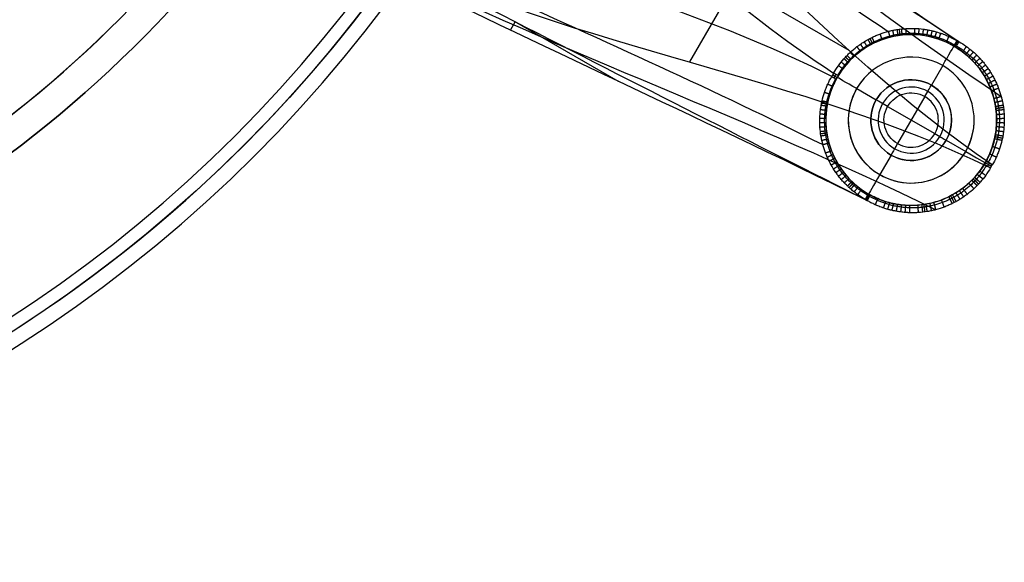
# Model space of a CAD drawing. Header units: millimetres. Extents: x -231 to 231, y -185 to 265.
# Tile 16 of 29: x 100 to 231, y -185 to -113. Entities that reach past the tile are written whole.
import ezdxf

# ---------------------------------------------------------------- set-up
doc = ezdxf.new("R2010")
doc.units = ezdxf.units.MM
doc.layers.add('Layer 01', color=7, linetype='Continuous', true_color=0x000000)

msp = doc.modelspace()

# ---------------------------------------------------------------- linework, layer by layer
at = {"layer": 'Layer 01', "color": 254, "true_color": 0xcad1ee}
for p, q in [((210.29, -116.9, 231.23), (158.87, -87.21, 781.5)), ((197.07, -104.45, 394.99), (188.99, -118.44, 394.99)), ((165.11, -114.19, 570.91), (165.75, -113.07, 393.07)), ((165.61, -113, 394.2), (179.5, -121.02, 394.2)), ((224.82, -115.66, 6.89), (224.4, -116.39, 5.99)), ((224.46, -115.95, 6.44), (224.75, -116.11, 6.44)), ((222.78, -118.93), (221.28, -121.53)), ((208.11, -120.15, 6.75), (208.71, -120.5, 6.07)), ((208.29, -120.54, 6.41), (208.54, -120.11, 6.41)), ((208.71, -120.5, 3), (208.71, -120.5, 6.07)), ((211.31, -122), (213.92, -123.5)), ((220.4, -123.06, 4.43), (216.77, -129.34, 4.43)), ((220.4, -123.06, 4.43), (220.79, -122.38, 0.79)), ((215.44, -124.39, 4.43), (214.76, -123.99, 0.79)), ((215.44, -124.39, 4.43), (221.73, -128.01, 4.43)), ((221.73, -128.01, 4.43), (222.41, -128.41, 0.79)), ((216.77, -129.34, 4.43), (216.38, -130.02, 0.79)), ((216.77, -129.34, 4.43), (216.38, -130.02, 0.79)), ((223.25, -128.9), (225.86, -130.4)), ((215.89, -130.87), (214.38, -133.47)), ((228.46, -131.9, 3), (228.46, -131.9, 5.91)), ((229.28, -132.38, 7.04), (228.46, -131.9, 5.91)), ((228.99, -131.94, 6.47), (228.75, -132.34, 6.47)), ((212.57, -136.87, 6.89), (213, -136.14, 5.99)), ((212.93, -136.58, 6.44), (212.64, -136.42, 6.44))]:
    msp.add_line(p, q, dxfattribs=at)
for centre, radius, start, end in [((0, 0, 797.5), 185.22, 180, 0), ((0, 0, 762.8), 185.22, 180, 0), ((0, 0, 780.15), 185.22, 180, 0), ((0, 0, 799.5), 181.5, 180, 0), ((0, 0, 760.8), 183.22, 215.4649, 324.5351), ((0, 0, 760.8), 163.57, 220.7462, 319.2538), ((0, 0, 764.8), 159.58, 222.6596, 317.3404), ((0, 0, 794.11), 159.57, 222.6698, 317.3302), ((0, 0, 779.45), 159.57, 222.6698, 317.3302), ((218.58, -126.2, 3), 11.4, 60, 240), ((218.58, -126.2, 4.54), 11.4, 60, 240), ((218.58, -126.2, 3), 11.4, 240, 60), ((218.58, -126.2, 4.5), 11.4, 240, 60), ((218.58, -126.2), 8.4, 60, 240), ((218.58, -126.2), 8.4, 240, 60), ((218.58, -126.2), 8.4, 131.3571, 240), ((218.58, -126.2), 5.39, 60, 240), ((218.58, -126.2, 0.79), 4.41, 60, 240), ((218.58, -126.2), 5.39, 240, 60), ((218.58, -126.2, 0.79), 4.41, 240, 60), ((218.58, -126.2, 4.43), 3.63, 240, 60), ((218.58, -126.2), 8.4, 240, 357)]:
    msp.add_arc(centre, radius, start, end, dxfattribs=at)
at = {"layer": 'Layer 01', "color": 254, "true_color": 0xcad1ee, "extrusion": (0, 0, -1)}
for centre, radius, start, end in [((0, 0, -799.5), 183.22, 180, 0), ((0, 0, -760.8), 163.57, 220.7462, 319.2538), ((-218.58, -126.2), 5.39, 300, 120), ((-218.58, -126.2), 5.39, 120, 300), ((-218.58, -126.2, -4.43), 3.63, 300, 120)]:
    msp.add_arc(centre, radius, start, end, dxfattribs=at)
at = {"layer": 'Layer 01', "color": 254, "true_color": 0xcad1ee, "extrusion": (0.866025, -0.5, 0)}
for centre, radius, start, end in [((8.4, 3, 252.4), 3, 270, 0), ((5.39, 1, 252.4), 1, 192.1754, 270)]:
    msp.add_arc(centre, radius, start, end, dxfattribs=at)
at = {"layer": 'Layer 01', "color": 254, "true_color": 0xcad1ee, "extrusion": (0.5, 0.866025, 0)}
for centre, radius, start, end in [((-244, 3), 3, 270, 0), ((-247.01, 1), 1, 192.1754, 270)]:
    msp.add_arc(centre, radius, start, end, dxfattribs=at)
at = {"layer": 'Layer 01', "color": 254, "true_color": 0xcad1ee, "extrusion": (0.866025, -0.5, -5.33237e-14)}
msp.add_arc((5.39, 1, 252.4), 1, 192.1754, 270, dxfattribs=at)
at = {"layer": 'Layer 01', "color": 254, "true_color": 0xcad1ee, "extrusion": (-0.5, -0.866025, 0)}
for centre, radius, start, end in [((257.79, 1), 1, 192.1754, 270), ((260.8, 3), 3, 270, 0)]:
    msp.add_arc(centre, radius, start, end, dxfattribs=at)
at = {"layer": 'Layer 01', "color": 254, "true_color": 0xcad1ee, "extrusion": (-0.866025, 0.5, 1.71649e-14)}
msp.add_arc((5.39, 1, -252.4), 1, 192.1754, 270, dxfattribs=at)
at = {"layer": 'Layer 01', "color": 254, "true_color": 0xcad1ee, "extrusion": (-0.866025, 0.5, -1.29416e-14)}
msp.add_arc((8.4, 3, -252.4), 3, 270, 0, dxfattribs=at)
at = {"layer": 'Layer 01', "color": 254, "true_color": 0xcad1ee}
for points, degree in [([(133.91, -58.99, 781.5), (160.35, -76.42, 523.22), (181.81, -102.48, 265.02), (208.23, -119.93, 6.75)], 3), ([(135.12, -58.06, 781.5), (161.58, -75.5, 523.14), (189.08, -96.91, 265.15), (215.53, -114.36, 6.79)], 3), ([(229.4, -132.17, 7.04), (206.23, -116.59, 265.22), (188.03, -92.41, 523.32), (164.85, -76.86, 781.5)], 3), ([(207.98, -120.37, 6.75), (179.65, -106.21, 265.02), (146.36, -100.66, 523.22), (118.04, -86.47, 781.5)], 3), ([(117.85, -87.99, 781.5), (146.17, -102.18, 523.14), (178.47, -115.29, 265.15), (206.8, -129.48, 6.79)], 3), ([(148.98, -104.33, 781.5), (174.05, -116.64, 523.32), (204.09, -120.31, 265.22), (229.17, -132.58, 7.04)], 3), ([(216.3, -115.03, 5.96), (216.22, -114.62, 6.38), (216.13, -114.21, 6.79)], 2), ([(216.85, -114.93, 5.96), (216.78, -114.52, 6.38), (216.72, -114.11, 6.8)], 2), ([(217.12, -114.89, 5.96), (217.06, -114.48, 6.38), (217.01, -114.06, 6.8)], 2), ([(217.39, -114.86, 5.96), (217.35, -114.45, 6.38), (217.3, -114.03, 6.8)], 2), ([(217.94, -114.82, 5.96), (217.92, -114.4, 6.38), (217.89, -113.98, 6.81)], 2), ([(219.03, -114.81, 5.96), (219.05, -114.39, 6.39), (219.07, -113.96, 6.82)], 2), ([(219.58, -114.84, 5.96), (219.62, -114.42, 6.4), (219.65, -114, 6.83)], 2), ([(220.12, -114.9, 5.97), (220.18, -114.48, 6.4), (220.24, -114.07, 6.84)], 2), ([(220.67, -114.99, 5.97), (220.74, -114.58, 6.4), (220.82, -114.16, 6.84)], 2), ([(221.21, -115.11, 5.97), (221.3, -114.69, 6.41), (221.4, -114.28, 6.85)], 2), ([(213.21, -116.14, 5.98), (213.02, -115.79, 6.37), (212.83, -115.44, 6.76)], 2), ([(213.46, -116.02, 5.98), (213.28, -115.66, 6.37), (213.09, -115.3, 6.77)], 2), ([(213.71, -115.9, 5.97), (213.53, -115.53, 6.37), (213.36, -115.17, 6.77)], 2), ([(214.72, -115.47, 5.97), (214.58, -115.09, 6.37), (214.44, -114.7, 6.78)], 2), ([(215.77, -115.15, 5.96), (215.66, -114.75, 6.37), (215.56, -114.35, 6.79)], 2), ([(221.74, -115.24, 5.97), (221.86, -114.84, 6.42), (221.97, -114.43, 6.86)], 2), ([(222.26, -115.41, 5.98), (222.4, -115.01, 6.42), (222.53, -114.61, 6.86)], 2), ([(223.27, -115.81, 5.98), (223.45, -115.42, 6.43), (223.62, -115.04, 6.88)], 2), ([(224.67, -115.58, 6.89), (224.46, -115.94, 6.44), (224.25, -116.31, 5.99)], 2), ([(224.96, -115.74, 6.89), (224.82, -115.66, 6.89), (224.67, -115.58, 6.89)], 2), ([(211.82, -117.03, 6), (211.58, -116.71, 6.38), (211.34, -116.4, 6.75)], 2), ([(212.27, -116.71, 5.99), (212.04, -116.38, 6.37), (211.82, -116.06, 6.76)], 2), ([(212.73, -116.42, 5.98), (212.52, -116.08, 6.37), (212.32, -115.74, 6.76)], 2), ([(224.28, -116.33, 3), (224.28, -116.33, 4.5), (224.28, -116.33, 5.99)], 2), ([(224.53, -116.48, 5.99), (224.68, -116.23, 6.29), (224.82, -115.99, 6.59), (224.96, -115.74, 6.89)], 3), ([(225.45, -117.1, 5.96), (225.7, -116.74, 6.44), (225.95, -116.39, 6.91)], 2), ([(225.88, -117.44, 5.95), (226.15, -117.09, 6.43), (226.43, -116.74, 6.92)], 2), ([(210.18, -118.5, 6.03), (209.9, -118.26, 6.39), (209.62, -118.01, 6.75)], 2), ([(210.37, -118.3, 6.02), (210.09, -118.04, 6.39), (209.82, -117.79, 6.75)], 2), ([(210.56, -118.1, 6.02), (210.29, -117.84, 6.38), (210.02, -117.57, 6.75)], 2), ([(210.97, -117.72, 6.01), (210.71, -117.44, 6.38), (210.45, -117.16, 6.75)], 2), ([(226.29, -117.8, 5.94), (226.59, -117.46, 6.43), (226.88, -117.12, 6.92)], 2), ([(226.69, -118.18, 5.93), (227, -117.85, 6.43), (227.32, -117.52, 6.93)], 2), ([(227.06, -118.58, 5.92), (227.4, -118.26, 6.43), (227.74, -117.95, 6.94)], 2), ([(209.47, -119.36, 6.05), (209.17, -119.15, 6.4), (208.88, -118.94, 6.75)], 2), ([(209.81, -118.92, 6.04), (209.52, -118.69, 6.39), (209.24, -118.46, 6.75)], 2), ([(227.42, -118.99, 5.91), (227.77, -118.69, 6.42), (228.13, -118.39, 6.94)], 2), ([(227.75, -119.42, 5.9), (228.12, -119.13, 6.42), (228.5, -118.84, 6.95)], 2), ([(228.06, -119.86, 5.89), (228.45, -119.59, 6.42), (228.84, -119.32, 6.96)], 2), ([(208.23, -119.93, 6.75), (208.11, -120.15, 6.75), (207.98, -120.37, 6.75)], 2), ([(207.98, -120.37, 6.75), (208.19, -120.49, 6.52), (208.39, -120.6, 6.3), (208.59, -120.72, 6.07)], 3), ([(208.84, -120.28, 6.07), (208.54, -120.11, 6.41), (208.23, -119.93, 6.75)], 2), ([(228.35, -120.32, 5.88), (228.76, -120.06, 6.42), (229.17, -119.81, 6.96)], 2), ([(228.62, -120.79, 5.87), (229.04, -120.55, 6.42), (229.47, -120.32, 6.97)], 2), ([(228.87, -121.28, 5.86), (229.31, -121.06, 6.42), (229.75, -120.84, 6.97)], 2), ([(208.1, -121.72, 6.05), (207.77, -121.57, 6.4), (207.44, -121.42, 6.75)], 2), ([(229.09, -121.77, 5.85), (229.54, -121.58, 6.42), (230, -121.38, 6.98)], 2), ([(229.29, -122.28, 5.85), (229.75, -122.1, 6.42), (230.22, -121.92, 6.99)], 2), ([(207.72, -122.75, 6.03), (207.37, -122.63, 6.39), (207.01, -122.52, 6.75)], 2), ([(220.4, -123.06, 4.43), (220.59, -122.72, 2.61), (220.79, -122.38, 0.79)], 2), ([(229.61, -123.31, 5.84), (230.1, -123.17, 6.42), (230.58, -123.04, 7)], 2), ([(207.33, -124.37, 6), (206.95, -124.3, 6.38), (206.57, -124.23, 6.75)], 2), ([(207.38, -124.09, 6.01), (207, -124.02, 6.38), (206.63, -123.94, 6.75)], 2), ([(207.44, -123.82, 6.01), (207.06, -123.74, 6.38), (206.69, -123.65, 6.75)], 2), ([(229.74, -123.83, 5.83), (230.23, -123.72, 6.42), (230.72, -123.61, 7)], 2), ([(229.84, -124.36, 5.83), (230.34, -124.28, 6.42), (230.84, -124.2, 7.01)], 2), ([(229.88, -124.63, 5.83), (230.38, -124.56, 6.42), (230.88, -124.49, 7.01)], 2), ([(229.91, -124.9, 5.83), (230.42, -124.84, 6.42), (230.92, -124.78, 7.01)], 2), ([(207.19, -126.01, 5.98), (206.79, -126, 6.37), (206.39, -125.99, 6.76)], 2), ([(207.21, -125.47, 5.99), (206.81, -125.43, 6.37), (206.42, -125.4, 6.76)], 2), ([(207.26, -124.92, 6), (206.87, -124.87, 6.38), (206.48, -124.82, 6.75)], 2), ([(229.96, -125.44, 5.83), (230.47, -125.41, 6.42), (230.97, -125.37, 7.02)], 2), ([(229.98, -125.98, 5.83), (230.49, -125.97, 6.42), (231, -125.96, 7.02)], 2), ([(207.19, -126.56, 5.98), (206.79, -126.57, 6.37), (206.39, -126.58, 6.76)], 2), ([(207.22, -127.11, 5.97), (206.82, -127.14, 6.37), (206.41, -127.17, 6.77)], 2), ([(229.95, -127.06, 5.83), (230.46, -127.1, 6.43), (230.96, -127.14, 7.03)], 2), ([(229.98, -126.52, 5.83), (230.49, -126.53, 6.43), (231, -126.55, 7.02)], 2), ([(207.28, -127.66, 5.97), (206.87, -127.71, 6.37), (206.47, -127.75, 6.77)], 2), ([(207.32, -127.93, 5.97), (206.91, -127.99, 6.37), (206.51, -128.05, 6.77)], 2), ([(207.36, -128.21, 5.97), (206.96, -128.27, 6.37), (206.55, -128.34, 6.78)], 2), ([(229.71, -128.67, 5.84), (230.2, -128.78, 6.44), (230.69, -128.89, 7.04)], 2), ([(229.77, -128.4, 5.84), (230.26, -128.5, 6.44), (230.76, -128.6, 7.03)], 2), ([(229.82, -128.13, 5.84), (230.32, -128.22, 6.44), (230.81, -128.31, 7.03)], 2), ([(229.9, -127.59, 5.83), (230.4, -127.66, 6.43), (230.9, -127.72, 7.03)], 2), ([(207.47, -128.75, 5.96), (207.07, -128.83, 6.37), (206.67, -128.92, 6.78)], 2), ([(207.61, -129.28, 5.96), (207.21, -129.39, 6.37), (206.81, -129.5, 6.79)], 2), ([(216.38, -130.02, 0.79), (216.58, -129.68, 2.61), (216.77, -129.34, 4.43)], 2), ([(229.43, -129.71, 5.86), (229.9, -129.87, 6.45), (230.37, -130.03, 7.04)], 2), ([(207.95, -130.31, 5.96), (207.56, -130.46, 6.38), (207.17, -130.61, 6.8)], 2), ([(208.16, -130.82, 5.96), (207.78, -130.99, 6.38), (207.39, -131.16, 6.8)], 2), ([(208.4, -131.32, 5.96), (208.02, -131.5, 6.38), (207.64, -131.69, 6.81)], 2), ([(229.05, -130.72, 5.88), (229.5, -130.92, 6.46), (229.94, -131.12, 7.04)], 2), ([(208.66, -131.8, 5.96), (208.29, -132.01, 6.39), (207.92, -132.22, 6.82)], 2), ([(208.94, -132.28, 5.96), (208.58, -132.5, 6.39), (208.22, -132.73, 6.82)], 2), ([(228.34, -132.1, 5.9), (228.61, -132.26, 6.28), (228.89, -132.42, 6.66), (229.17, -132.58, 7.04)], 3), ([(229.4, -132.17, 7.04), (228.99, -131.94, 6.47), (228.57, -131.7, 5.9)], 2), ([(229.17, -132.58, 7.04), (229.28, -132.38, 7.04), (229.4, -132.17, 7.04)], 2), ([(209.24, -132.73, 5.96), (208.9, -132.97, 6.4), (208.55, -133.22, 6.83)], 2), ([(209.57, -133.17, 5.97), (209.23, -133.43, 6.4), (208.9, -133.69, 6.84)], 2), ([(209.91, -133.6, 5.97), (209.59, -133.87, 6.4), (209.26, -134.15, 6.84)], 2), ([(227.04, -133.85, 5.86), (227.41, -134.18, 6.45), (227.78, -134.51, 7.04)], 2), ([(227.39, -133.44, 5.87), (227.78, -133.74, 6.45), (228.16, -134.05, 7.04)], 2), ([(227.73, -133.01, 5.88), (228.13, -133.29, 6.46), (228.52, -133.58, 7.04)], 2), ([(210.27, -134, 5.97), (209.97, -134.29, 6.41), (209.66, -134.58, 6.85)], 2), ([(210.66, -134.4, 5.97), (210.37, -134.7, 6.41), (210.07, -135.01, 6.86)], 2), ([(210.86, -134.59, 5.97), (210.58, -134.9, 6.42), (210.29, -135.21, 6.86)], 2), ([(211.07, -134.77, 5.98), (210.79, -135.09, 6.42), (210.51, -135.41, 6.86)], 2), ([(211.49, -135.12, 5.98), (211.23, -135.45, 6.43), (210.96, -135.79, 6.87)], 2), ([(226.27, -134.62, 5.84), (226.61, -134.99, 6.44), (226.95, -135.36, 7.04)], 2), ([(226.66, -134.24, 5.85), (227.02, -134.59, 6.44), (227.38, -134.94, 7.04)], 2), ([(226.85, -134.05, 5.85), (227.22, -134.39, 6.45), (227.58, -134.73, 7.04)], 2), ([(211.93, -135.46, 5.98), (211.68, -135.8, 6.43), (211.44, -136.14, 6.88)], 2), ([(212.85, -136.05, 5.99), (212.64, -136.42, 6.44), (212.43, -136.78, 6.89)], 2), ([(212.72, -136.95, 6.89), (212.86, -136.7, 6.59), (213, -136.46, 6.29), (213.14, -136.21, 5.99)], 3), ([(212.88, -136.07, 5.99), (212.88, -136.07, 4.5), (212.88, -136.07, 3)], 2), ([(223.6, -136.44, 5.83), (223.82, -136.9, 6.42), (224.04, -137.35, 7.01)], 2), ([(223.84, -136.32, 5.83), (224.08, -136.77, 6.42), (224.31, -137.22, 7.02)], 2), ([(224.08, -136.19, 5.83), (224.33, -136.63, 6.42), (224.57, -137.08, 7.02)], 2), ([(224.55, -135.91, 5.83), (224.82, -136.35, 6.43), (225.08, -136.78, 7.02)], 2), ([(225, -135.62, 5.83), (225.29, -136.04, 6.43), (225.58, -136.46, 7.03)], 2), ([(225.44, -135.31, 5.83), (225.75, -135.71, 6.43), (226.06, -136.11, 7.03)], 2), ([(212.43, -136.78, 6.89), (212.57, -136.87, 6.89), (212.72, -136.95, 6.89)], 2), ([(214.13, -136.69, 5.96), (213.95, -137.09, 6.44), (213.77, -137.49, 6.91)], 2), ([(215.15, -137.07, 5.94), (215, -137.5, 6.43), (214.86, -137.92, 6.92)], 2), ([(215.67, -137.22, 5.93), (215.55, -137.66, 6.43), (215.42, -138.1, 6.93)], 2), ([(216.2, -137.35, 5.92), (216.1, -137.8, 6.43), (215.99, -138.25, 6.94)], 2), ([(216.74, -137.45, 5.91), (216.66, -137.91, 6.42), (216.57, -138.37, 6.94)], 2), ([(217.28, -137.53, 5.9), (217.22, -137.99, 6.42), (217.16, -138.46, 6.95)], 2), ([(217.83, -137.57, 5.89), (217.78, -138.05, 6.42), (217.74, -138.53, 6.96)], 2), ([(218.37, -137.6, 5.88), (218.35, -138.08, 6.42), (218.33, -138.56, 6.96)], 2), ([(219.45, -137.57, 5.86), (219.48, -138.06, 6.42), (219.51, -138.55, 6.97)], 2), ([(219.99, -137.51, 5.85), (220.04, -138, 6.42), (220.09, -138.5, 6.98)], 2), ([(220.26, -137.48, 5.85), (220.32, -137.97, 6.42), (220.39, -138.46, 6.98)], 2), ([(220.53, -137.43, 5.85), (220.6, -137.92, 6.42), (220.68, -138.42, 6.99)], 2), ([(221.06, -137.33, 5.84), (221.16, -137.82, 6.42), (221.27, -138.31, 6.99)], 2), ([(221.58, -137.2, 5.84), (221.71, -137.68, 6.42), (221.84, -138.17, 7)], 2), ([(222.61, -136.87, 5.83), (222.78, -137.34, 6.42), (222.96, -137.82, 7.01)], 2)]:
    msp.add_open_spline(points, degree=degree, dxfattribs=at)
for points, knots in [([(224.67, -115.58, 6.89), (224.67, -115.58, 6.92), (224.67, -115.58, 6.94), (224.67, -115.58, 6.96), (198.19, -98.12, 265.54), (163.13, -75.72, 522.92), (136.65, -58.27, 781.5)], [-781.821951, -781.821951, -781.821951, -781.821951, -781.759611, -781.759611, -781.759611, 0, 0, 0, 0]), ([(164.1, -74.12, 781.5), (164.11, -74.12, 781.43), (164.12, -74.13, 781.36), (164.12, -74.13, 781.29), (187.27, -89.66, 523.51), (201.86, -100.25, 264.67), (224.96, -115.74, 6.89)], [-778.232194, -778.232194, -778.232194, -778.232194, -778.016231, -778.016231, -778.016231, 0, 0, 0, 0]), ([(165.04, -75.34, 781.5), (165.04, -75.34, 781.48), (165.05, -75.34, 781.46), (165.05, -75.34, 781.44), (188.22, -90.88, 523.39), (207.43, -107.51, 265.05), (230.59, -123.05, 7)], [162.909634, 162.909634, 162.909634, 162.909634, 162.968678, 162.968678, 162.968678, 941.769422, 941.769422, 941.769422, 941.769422]), ([(118.79, -89.21, 781.5), (147.14, -103.41, 522.92), (184.07, -122.58, 265.54), (212.43, -136.78, 6.96), (212.43, -136.78, 6.94), (212.43, -136.78, 6.92), (212.43, -136.78, 6.89)], [-781.821923, -781.821923, -781.821923, -781.821923, -0.062312, -0.062312, -0.062312, 0, 0, 0, 0]), ([(212.72, -136.95, 6.89), (187.75, -124.69, 264.67), (171.28, -117.36, 523.51), (146.26, -105.07, 781.29), (146.25, -105.06, 781.36), (146.25, -105.06, 781.43), (146.24, -105.06, 781.5)], [-778.232194, -778.232194, -778.232194, -778.232194, -0.215963, -0.215963, -0.215963, 0, 0, 0, 0]), ([(147.77, -105.26, 781.5), (147.77, -105.26, 781.48), (147.77, -105.26, 781.46), (147.77, -105.26, 781.44), (172.82, -117.56, 523.39), (196.82, -125.88, 265.05), (221.86, -138.17, 7)], [162.909634, 162.909634, 162.909634, 162.909634, 162.968678, 162.968678, 162.968678, 941.769422, 941.769422, 941.769422, 941.769422]), ([(208.23, -119.93, 6.75), (208.63, -119.25, 6.75), (209.09, -118.6, 6.75), (209.68, -117.94, 6.75), (209.75, -117.86, 6.75), (209.88, -117.72, 6.75), (209.95, -117.65, 6.75), (210.15, -117.44, 6.75), (210.29, -117.3, 6.75), (210.72, -116.9, 6.75), (211.03, -116.64, 6.75), (211.38, -116.37, 6.75), (211.42, -116.35, 6.76), (211.5, -116.29, 6.76), (211.62, -116.2, 6.76), (211.74, -116.12, 6.76), (211.98, -115.95, 6.76), (212.14, -115.85, 6.76), (212.64, -115.54, 6.76), (212.99, -115.34, 6.77), (213.38, -115.16, 6.77), (213.4, -115.15, 6.77), (213.44, -115.13, 6.77), (213.51, -115.09, 6.77), (213.66, -115.02, 6.77), (213.79, -114.97, 6.77), (214.05, -114.85, 6.77), (214.23, -114.78, 6.77), (214.79, -114.57, 6.78), (215.17, -114.45, 6.78), (215.58, -114.34, 6.79), (215.6, -114.34, 6.79), (215.65, -114.33, 6.79), (215.72, -114.31, 6.79), (215.88, -114.27, 6.79), (216.02, -114.24, 6.79), (216.3, -114.18, 6.79), (216.49, -114.14, 6.79), (217.07, -114.05, 6.8), (217.48, -114, 6.8), (217.9, -113.98, 6.81), (217.91, -113.98, 6.81), (217.93, -113.98, 6.81), (217.97, -113.97, 6.81), (218.04, -113.97, 6.81), (218.2, -113.96, 6.81), (218.34, -113.96, 6.81), (218.62, -113.95, 6.82), (218.81, -113.96, 6.82), (219.39, -113.97, 6.83), (219.81, -114.01, 6.83), (220.24, -114.07, 6.84), (220.25, -114.07, 6.84), (220.26, -114.07, 6.84), (220.27, -114.07, 6.84), (220.31, -114.08, 6.84), (220.39, -114.09, 6.84), (220.46, -114.1, 6.84), (220.59, -114.12, 6.84), (220.69, -114.13, 6.84), (220.98, -114.19, 6.84), (221.19, -114.23, 6.85), (221.4, -114.28, 6.85), (221.4, -114.28, 6.85), (221.4, -114.28, 6.85), (221.41, -114.28, 6.85), (221.41, -114.28, 6.85), (221.41, -114.28, 6.85), (221.43, -114.29, 6.85), (221.44, -114.29, 6.85), (221.48, -114.3, 6.85), (221.5, -114.31, 6.85), (221.59, -114.33, 6.85), (221.67, -114.35, 6.85), (221.96, -114.42, 6.86), (222.22, -114.5, 6.86), (222.54, -114.61, 6.86), (222.54, -114.61, 6.86), (222.55, -114.61, 6.86), (222.56, -114.62, 6.86), (222.58, -114.62, 6.87), (222.63, -114.64, 6.87), (222.73, -114.67, 6.87), (222.81, -114.7, 6.87), (222.96, -114.76, 6.87), (223.05, -114.8, 6.87), (223.33, -114.91, 6.88), (223.48, -114.98, 6.88), (223.63, -115.04, 6.88), (223.64, -115.05, 6.88), (223.65, -115.05, 6.88), (223.67, -115.06, 6.88), (223.71, -115.08, 6.88), (223.79, -115.12, 6.88), (223.87, -115.15, 6.88), (224.01, -115.22, 6.88), (224.1, -115.27, 6.89), (224.36, -115.4, 6.89), (224.52, -115.49, 6.89), (224.67, -115.58, 6.89)], [0, 0, 0, 0, 2.362484, 2.362484, 2.657794, 2.657794, 2.953105, 2.953105, 3.543726, 3.543726, 4.724967, 4.724967, 4.872623, 4.872623, 5.020278, 5.315588, 5.315588, 5.906209, 5.906209, 7.087451, 7.087451, 7.161279, 7.161279, 7.235106, 7.382762, 7.678072, 7.678072, 8.268693, 8.268693, 9.449935, 9.449935, 9.523762, 9.523762, 9.59759, 9.745245, 10.040556, 10.040556, 10.631177, 10.631177, 11.812418, 11.812418, 11.849332, 11.849332, 11.886246, 11.960074, 12.107729, 12.403039, 12.403039, 12.99366, 12.99366, 14.174902, 14.174902, 14.193359, 14.193359, 14.211816, 14.24873, 14.322557, 14.470213, 14.470213, 14.765523, 14.765523, 15.356144, 15.356144, 15.360758, 15.360758, 15.365373, 15.374601, 15.393058, 15.429972, 15.503799, 15.503799, 15.651455, 15.651455, 15.946765, 15.946765, 16.537386, 16.537386, 16.546614, 16.546614, 16.555843, 16.5743, 16.611214, 16.685041, 16.832696, 16.832696, 17.128007, 17.128007, 17.718628, 17.718628, 17.737085, 17.737085, 17.755542, 17.792455, 17.866283, 18.013938, 18.013938, 18.309249, 18.309249, 18.89987, 18.89987, 18.89987, 18.89987]), ([(208.79, -120.26, 6.12), (208.98, -119.93, 6.12), (209.19, -119.62, 6.12), (209.51, -119.16, 6.12), (209.62, -119.01, 6.12), (209.86, -118.72, 6.12), (209.98, -118.58, 6.12), (210.16, -118.37, 6.12), (210.23, -118.3, 6.12), (210.36, -118.16, 6.12), (210.42, -118.09, 6.12), (210.62, -117.89, 6.12), (210.75, -117.76, 6.12), (211.16, -117.38, 6.13), (211.44, -117.14, 6.13), (211.88, -116.81, 6.13), (212.03, -116.7, 6.13), (212.34, -116.49, 6.13), (212.5, -116.39, 6.13), (212.81, -116.19, 6.13), (212.97, -116.1, 6.13), (213.22, -115.96, 6.13), (213.3, -115.92, 6.13), (213.47, -115.83, 6.13), (213.55, -115.79, 6.13), (213.97, -115.59, 6.14), (214.32, -115.44, 6.14), (215.01, -115.18, 6.14), (215.36, -115.07, 6.14), (215.9, -114.93, 6.14), (216.08, -114.89, 6.14), (216.45, -114.81, 6.15), (216.63, -114.78, 6.15), (216.91, -114.73, 6.15), (217, -114.72, 6.15), (217.19, -114.69, 6.15), (217.28, -114.68, 6.15), (217.56, -114.65, 6.15), (217.74, -114.64, 6.15), (218.3, -114.6, 6.16), (218.67, -114.6, 6.16), (219.23, -114.62, 6.16), (219.41, -114.63, 6.16), (219.78, -114.66, 6.17), (219.97, -114.68, 6.17), (220.33, -114.73, 6.17), (220.52, -114.76, 6.17), (220.89, -114.83, 6.17), (221.07, -114.87, 6.17), (221.43, -114.96, 6.18), (221.61, -115, 6.18), (221.97, -115.11, 6.18), (222.15, -115.16, 6.18), (222.67, -115.34, 6.18), (223.02, -115.48, 6.19), (223.69, -115.79, 6.19), (224.02, -115.96, 6.19), (224.35, -116.14, 6.2)], [0, 0, 0, 0, 1.180944, 1.180944, 1.771415, 1.771415, 2.361887, 2.361887, 2.657123, 2.657123, 2.952359, 2.952359, 3.542831, 3.542831, 4.723774, 4.723774, 5.314246, 5.314246, 5.904718, 5.904718, 6.49519, 6.49519, 6.790426, 6.790426, 7.085661, 7.085661, 8.266605, 8.266605, 9.447549, 9.447549, 10.03802, 10.03802, 10.628492, 10.628492, 10.923728, 10.923728, 11.218964, 11.218964, 11.809436, 11.809436, 12.990379, 12.990379, 13.580851, 13.580851, 14.171323, 14.171323, 14.761795, 14.761795, 15.352267, 15.352267, 15.942738, 15.942738, 16.53321, 16.53321, 17.714154, 17.714154, 18.895097, 18.895097, 18.895097, 18.895097]), ([(224.25, -116.31, 5.99), (223.61, -115.94, 5.99), (222.94, -115.64, 5.98), (221.91, -115.29, 5.97), (221.55, -115.19, 5.97), (220.84, -115.02, 5.97), (220.47, -114.95, 5.97), (219.38, -114.8, 5.96), (218.65, -114.78, 5.96), (217.19, -114.86, 5.96), (216.45, -114.98, 5.96), (215.03, -115.34, 5.97), (214.35, -115.59, 5.97), (213.35, -116.07, 5.98), (213.02, -116.24, 5.98), (212.39, -116.62, 5.99), (212.09, -116.82, 5.99), (211.21, -117.48, 6.01), (210.66, -117.97, 6.02), (209.67, -119.06, 6.04), (209.22, -119.65, 6.06), (208.84, -120.28, 6.07)], [-17.643226, -17.643226, -17.643226, -17.643226, -15.437822, -15.437822, -14.335121, -14.335121, -13.232419, -13.232419, -11.027016, -11.027016, -8.821613, -8.821613, -6.61621, -6.61621, -5.513508, -5.513508, -4.410806, -4.410806, -2.205403, -2.205403, 0, 0, 0, 0]), ([(224.53, -116.48, 5.99), (224.85, -116.67, 5.98), (225.15, -116.87, 5.97), (225.73, -117.31, 5.96), (226.01, -117.54, 5.95), (226.82, -118.28, 5.92), (227.3, -118.82, 5.91), (227.95, -119.68, 5.89), (228.15, -119.98, 5.88), (228.52, -120.6, 5.87), (228.7, -120.93, 5.87), (229.17, -121.91, 5.85), (229.42, -122.58, 5.84), (229.79, -123.98, 5.83), (229.91, -124.71, 5.83), (230.01, -126.15, 5.83), (229.99, -126.87, 5.83), (229.86, -127.95, 5.84), (229.79, -128.31, 5.84), (229.64, -129.02, 5.85), (229.54, -129.37, 5.85), (229.21, -130.39, 5.87), (228.92, -131.06, 5.89), (228.57, -131.7, 5.9)], [-17.403923, -17.403923, -17.403923, -17.403923, -16.316178, -16.316178, -15.228432, -15.228432, -13.052942, -13.052942, -11.965197, -11.965197, -10.877452, -10.877452, -8.701961, -8.701961, -6.526471, -6.526471, -4.350981, -4.350981, -3.263236, -3.263236, -2.17549, -2.17549, 0, 0, 0, 0]), ([(224.63, -116.31, 6.2), (224.96, -116.49, 6.2), (225.27, -116.7, 6.2), (225.73, -117.02, 6.21), (225.88, -117.14, 6.21), (226.17, -117.37, 6.21), (226.31, -117.49, 6.21), (226.59, -117.73, 6.21), (226.73, -117.86, 6.21), (227, -118.12, 6.22), (227.13, -118.26, 6.22), (227.39, -118.53, 6.22), (227.51, -118.67, 6.22), (227.75, -118.95, 6.22), (227.87, -119.09, 6.22), (228.09, -119.39, 6.23), (228.2, -119.54, 6.23), (228.42, -119.84, 6.23), (228.52, -119.99, 6.23), (228.72, -120.31, 6.23), (228.81, -120.47, 6.23), (228.99, -120.8, 6.23), (229.08, -120.96, 6.24), (229.25, -121.3, 6.24), (229.33, -121.47, 6.24), (229.48, -121.81, 6.24), (229.55, -121.98, 6.24), (229.74, -122.5, 6.24), (229.86, -122.85, 6.25), (230, -123.39, 6.25), (230.05, -123.57, 6.25), (230.13, -123.94, 6.25), (230.16, -124.12, 6.25), (230.21, -124.4, 6.25), (230.23, -124.49, 6.25), (230.25, -124.67, 6.25), (230.26, -124.77, 6.25), (230.3, -125.05, 6.26), (230.31, -125.23, 6.26), (230.34, -125.6, 6.26), (230.35, -125.79, 6.26), (230.36, -126.16, 6.26), (230.35, -126.34, 6.26), (230.34, -126.72, 6.26), (230.33, -126.9, 6.26), (230.3, -127.27, 6.26), (230.29, -127.46, 6.26), (230.24, -127.83, 6.27), (230.21, -128.01, 6.27), (230.16, -128.29, 6.27), (230.14, -128.38, 6.27), (230.1, -128.56, 6.27), (230.08, -128.66, 6.27), (229.98, -129.11, 6.27), (229.88, -129.47, 6.27), (229.64, -130.17, 6.27), (229.5, -130.52, 6.27), (229.2, -131.19, 6.27), (229.03, -131.53, 6.27), (228.84, -131.85, 6.27)], [0, 0, 0, 0, 1.181849, 1.181849, 1.772774, 1.772774, 2.363698, 2.363698, 2.954623, 2.954623, 3.545547, 3.545547, 4.136472, 4.136472, 4.727396, 4.727396, 5.318321, 5.318321, 5.909246, 5.909246, 6.50017, 6.50017, 7.091095, 7.091095, 7.682019, 7.682019, 8.272944, 8.272944, 9.454793, 9.454793, 10.045717, 10.045717, 10.636642, 10.636642, 10.932104, 10.932104, 11.227567, 11.227567, 11.818491, 11.818491, 12.409416, 12.409416, 13.00034, 13.00034, 13.591265, 13.591265, 14.182189, 14.182189, 14.773114, 14.773114, 15.068576, 15.068576, 15.364038, 15.364038, 16.545887, 16.545887, 17.727737, 17.727737, 18.909586, 18.909586, 18.909586, 18.909586]), ([(224.96, -115.74, 6.89), (225.28, -115.93, 6.9), (225.61, -116.14, 6.9), (225.97, -116.39, 6.91), (225.97, -116.4, 6.91), (225.99, -116.41, 6.91), (226.02, -116.43, 6.91), (226.08, -116.48, 6.91), (226.14, -116.52, 6.91), (226.25, -116.6, 6.91), (226.32, -116.66, 6.91), (226.56, -116.84, 6.92), (226.72, -116.98, 6.92), (226.88, -117.12, 6.92), (226.89, -117.12, 6.92), (226.89, -117.13, 6.92), (226.89, -117.13, 6.92), (226.91, -117.14, 6.92), (226.93, -117.16, 6.92), (226.98, -117.21, 6.92), (227.03, -117.25, 6.92), (227.12, -117.34, 6.93), (227.19, -117.4, 6.93), (227.4, -117.6, 6.93), (227.56, -117.76, 6.93), (227.75, -117.96, 6.94), (227.76, -117.97, 6.94), (227.78, -118, 6.94), (227.82, -118.03, 6.94), (227.89, -118.12, 6.94), (227.96, -118.19, 6.94), (228.08, -118.32, 6.94), (228.15, -118.41, 6.94), (228.33, -118.63, 6.95), (228.43, -118.75, 6.95), (228.5, -118.84, 6.95), (228.5, -118.85, 6.95), (228.51, -118.85, 6.95), (228.51, -118.86, 6.95), (228.53, -118.88, 6.95), (228.55, -118.92, 6.95), (228.61, -118.99, 6.95), (228.66, -119.06, 6.95), (228.75, -119.18, 6.95), (228.81, -119.26, 6.95), (228.98, -119.51, 6.96), (229.08, -119.66, 6.96), (229.17, -119.81, 6.96), (229.18, -119.82, 6.96), (229.18, -119.83, 6.96), (229.19, -119.85, 6.96), (229.22, -119.89, 6.96), (229.26, -119.96, 6.96), (229.36, -120.12, 6.97), (229.43, -120.25, 6.97), (229.58, -120.51, 6.97), (229.66, -120.68, 6.97), (229.75, -120.85, 6.97), (229.76, -120.87, 6.97), (229.77, -120.89, 6.97), (229.79, -120.92, 6.97), (229.83, -121.01, 6.98), (229.91, -121.17, 6.98), (229.97, -121.31, 6.98), (230.09, -121.59, 6.98), (230.16, -121.78, 6.98), (230.37, -122.33, 6.99), (230.49, -122.69, 6.99), (230.58, -123.05, 7), (230.59, -123.07, 7), (230.6, -123.09, 7), (230.61, -123.13, 7), (230.63, -123.22, 7), (230.67, -123.39, 7), (230.71, -123.54, 7), (230.77, -123.83, 7), (230.81, -124.03, 7), (230.9, -124.61, 7.01), (230.95, -125, 7.01), (230.98, -125.4, 7.02), (230.98, -125.42, 7.02), (230.98, -125.47, 7.02), (230.99, -125.55, 7.02), (230.99, -125.72, 7.02), (231, -125.87, 7.02), (231, -126.17, 7.02), (231, -126.37, 7.02), (230.98, -126.96, 7.03), (230.95, -127.35, 7.03), (230.9, -127.75, 7.03), (230.9, -127.77, 7.03), (230.89, -127.82, 7.03), (230.88, -127.9, 7.03), (230.85, -128.07, 7.03), (230.83, -128.22, 7.03), (230.78, -128.51, 7.03), (230.74, -128.71, 7.03), (230.6, -129.28, 7.04), (230.5, -129.66, 7.04), (230.36, -130.07, 7.04), (230.34, -130.12, 7.04), (230.31, -130.21, 7.04), (230.26, -130.35, 7.04), (230.2, -130.49, 7.04), (230.09, -130.77, 7.04), (230.02, -130.95, 7.04), (229.77, -131.49, 7.04), (229.59, -131.84, 7.04), (229.4, -132.17, 7.04)], [0, 0, 0, 0, 1.181843, 1.181843, 1.218776, 1.218776, 1.255708, 1.329573, 1.477304, 1.477304, 1.772764, 1.772764, 2.363686, 2.363686, 2.372919, 2.372919, 2.382152, 2.400619, 2.437551, 2.511416, 2.659147, 2.659147, 2.954607, 2.954607, 3.545529, 3.545529, 3.582462, 3.582462, 3.619394, 3.693259, 3.84099, 3.84099, 4.13645, 4.13645, 4.727372, 4.727372, 4.736605, 4.736605, 4.745838, 4.764305, 4.801237, 4.875102, 5.022833, 5.022833, 5.318293, 5.318293, 5.909215, 5.909215, 5.927681, 5.927681, 5.946148, 5.98308, 6.056945, 6.204676, 6.500136, 6.500136, 7.091058, 7.091058, 7.127991, 7.127991, 7.164923, 7.238788, 7.386519, 7.681979, 7.681979, 8.272901, 8.272901, 9.454744, 9.454744, 9.491677, 9.491677, 9.528609, 9.602474, 9.750205, 10.045665, 10.045665, 10.636587, 10.636587, 11.81843, 11.81843, 11.892295, 11.892295, 11.96616, 12.113891, 12.409351, 12.409351, 13.000273, 13.000273, 14.182116, 14.182116, 14.255981, 14.255981, 14.329846, 14.477577, 14.773037, 14.773037, 15.363959, 15.363959, 16.545802, 16.545802, 16.693532, 16.693532, 16.841263, 17.136723, 17.136723, 17.727645, 17.727645, 18.909488, 18.909488, 18.909488, 18.909488]), ([(212.43, -136.78, 6.89), (212.13, -136.61, 6.89), (211.79, -136.4, 6.89), (211.43, -136.14, 6.88), (211.43, -136.14, 6.88), (211.42, -136.13, 6.88), (211.41, -136.12, 6.88), (211.38, -136.1, 6.88), (211.32, -136.06, 6.88), (211.27, -136.02, 6.88), (211.17, -135.94, 6.88), (211.09, -135.89, 6.87), (210.86, -135.71, 6.87), (210.69, -135.57, 6.87), (210.51, -135.41, 6.86), (210.5, -135.4, 6.86), (210.49, -135.39, 6.86), (210.48, -135.38, 6.86), (210.46, -135.36, 6.86), (210.4, -135.31, 6.86), (210.36, -135.28, 6.86), (210.28, -135.2, 6.86), (210.23, -135.15, 6.86), (210.08, -135.02, 6.86), (210, -134.93, 6.86), (209.79, -134.72, 6.85), (209.7, -134.63, 6.85), (209.66, -134.58, 6.85), (209.65, -134.58, 6.85), (209.65, -134.58, 6.85), (209.65, -134.58, 6.85), (209.64, -134.57, 6.85), (209.62, -134.55, 6.85), (209.59, -134.51, 6.85), (209.53, -134.44, 6.85), (209.47, -134.39, 6.85), (209.37, -134.27, 6.84), (209.3, -134.19, 6.84), (209.11, -133.97, 6.84), (209, -133.83, 6.84), (208.89, -133.69, 6.84), (208.89, -133.68, 6.83), (208.88, -133.67, 6.83), (208.87, -133.65, 6.83), (208.84, -133.61, 6.83), (208.78, -133.54, 6.83), (208.67, -133.39, 6.83), (208.58, -133.26, 6.83), (208.4, -133, 6.83), (208.29, -132.83, 6.82), (207.98, -132.33, 6.82), (207.8, -132.01, 6.81), (207.64, -131.68, 6.81), (207.63, -131.67, 6.81), (207.62, -131.65, 6.81), (207.6, -131.61, 6.81), (207.57, -131.53, 6.81), (207.49, -131.37, 6.8), (207.43, -131.23, 6.8), (207.3, -130.95, 6.8), (207.23, -130.77, 6.8), (207.02, -130.22, 6.79), (206.9, -129.85, 6.79), (206.8, -129.48, 6.79), (206.8, -129.47, 6.79), (206.79, -129.45, 6.79), (206.78, -129.41, 6.79), (206.76, -129.32, 6.78), (206.72, -129.15, 6.78), (206.68, -129, 6.78), (206.62, -128.71, 6.78), (206.58, -128.51, 6.78), (206.48, -127.93, 6.77), (206.44, -127.55, 6.77), (206.41, -127.14, 6.77), (206.41, -127.12, 6.77), (206.41, -127.07, 6.77), (206.4, -126.99, 6.77), (206.39, -126.82, 6.77), (206.39, -126.67, 6.76), (206.38, -126.37, 6.76), (206.38, -126.17, 6.76), (206.4, -125.59, 6.76), (206.43, -125.2, 6.76), (206.49, -124.77, 6.75), (206.49, -124.72, 6.75), (206.51, -124.62, 6.75), (206.53, -124.47, 6.75), (206.56, -124.33, 6.75), (206.61, -124.03, 6.75), (206.65, -123.84, 6.75), (206.78, -123.26, 6.75), (206.89, -122.88, 6.75), (207.08, -122.33, 6.75), (207.14, -122.14, 6.75), (207.29, -121.78, 6.75), (207.36, -121.6, 6.75), (207.61, -121.06, 6.75), (207.79, -120.71, 6.75), (207.98, -120.37, 6.75)], [0, 0, 0, 0, 1.180923, 1.180923, 1.199375, 1.199375, 1.217827, 1.25473, 1.328538, 1.476153, 1.476153, 1.771384, 1.771384, 2.361846, 2.361846, 2.371072, 2.371072, 2.380297, 2.398749, 2.435653, 2.509461, 2.509461, 2.657076, 2.657076, 2.952307, 2.952307, 3.542768, 3.542768, 3.547381, 3.547381, 3.551994, 3.56122, 3.579672, 3.616576, 3.690384, 3.837999, 3.837999, 4.13323, 4.13323, 4.723691, 4.723691, 4.742143, 4.742143, 4.760595, 4.797499, 4.871306, 5.018922, 5.314153, 5.314153, 5.904614, 5.904614, 7.085537, 7.085537, 7.122441, 7.122441, 7.159344, 7.233152, 7.380767, 7.675998, 7.675998, 8.266459, 8.266459, 9.447382, 9.447382, 9.484286, 9.484286, 9.52119, 9.594998, 9.742613, 10.037844, 10.037844, 10.628305, 10.628305, 11.809228, 11.809228, 11.883036, 11.883036, 11.956843, 12.104459, 12.399689, 12.399689, 12.990151, 12.990151, 14.171073, 14.171073, 14.318689, 14.318689, 14.466304, 14.761535, 14.761535, 15.351996, 15.351996, 16.532919, 16.532919, 17.12338, 17.12338, 17.713842, 17.713842, 18.894765, 18.894765, 18.894765, 18.894765]), ([(212.76, -136.22, 6.2), (212.43, -136.03, 6.19), (212.12, -135.83, 6.19), (211.66, -135.5, 6.19), (211.52, -135.39, 6.19), (211.22, -135.16, 6.18), (211.08, -135.04, 6.18), (210.87, -134.86, 6.18), (210.8, -134.79, 6.18), (210.66, -134.67, 6.18), (210.59, -134.6, 6.18), (210.39, -134.41, 6.18), (210.26, -134.27, 6.18), (210, -134, 6.17), (209.88, -133.87, 6.17), (209.64, -133.58, 6.17), (209.52, -133.44, 6.17), (209.3, -133.15, 6.17), (209.19, -133, 6.17), (208.97, -132.69, 6.16), (208.87, -132.54, 6.16), (208.68, -132.22, 6.16), (208.58, -132.06, 6.16), (208.4, -131.74, 6.16), (208.31, -131.57, 6.16), (208.14, -131.24, 6.15), (208.06, -131.07, 6.15), (207.91, -130.73, 6.15), (207.84, -130.55, 6.15), (207.65, -130.03, 6.15), (207.53, -129.68, 6.14), (207.38, -129.15, 6.14), (207.34, -128.97, 6.14), (207.26, -128.6, 6.14), (207.22, -128.42, 6.14), (207.18, -128.14, 6.14), (207.16, -128.05, 6.14), (207.13, -127.86, 6.14), (207.12, -127.77, 6.14), (207.09, -127.49, 6.14), (207.07, -127.31, 6.13), (207.05, -126.94, 6.13), (207.04, -126.75, 6.13), (207.03, -126.38, 6.13), (207.03, -126.19, 6.13), (207.04, -125.82, 6.13), (207.05, -125.64, 6.13), (207.08, -125.27, 6.13), (207.1, -125.08, 6.13), (207.15, -124.71, 6.13), (207.18, -124.53, 6.13), (207.22, -124.25, 6.13), (207.24, -124.16, 6.13), (207.28, -123.98, 6.13), (207.3, -123.89, 6.13), (207.4, -123.43, 6.12), (207.51, -123.07, 6.12), (207.74, -122.37, 6.12), (207.88, -122.03, 6.12), (208.18, -121.35, 6.12), (208.35, -121.02, 6.12), (208.54, -120.69, 6.12)], [0.000001, 0.000001, 0.000001, 0.000001, 1.180901, 1.180901, 1.771351, 1.771351, 2.361801, 2.361801, 2.657026, 2.657026, 2.952251, 2.952251, 3.542702, 3.542702, 4.133152, 4.133152, 4.723602, 4.723602, 5.314052, 5.314052, 5.904503, 5.904503, 6.494953, 6.494953, 7.085403, 7.085403, 7.675853, 7.675853, 8.266304, 8.266304, 9.447204, 9.447204, 10.037654, 10.037654, 10.628105, 10.628105, 10.92333, 10.92333, 11.218555, 11.218555, 11.809005, 11.809005, 12.399455, 12.399455, 12.989906, 12.989906, 13.580356, 13.580356, 14.170806, 14.170806, 14.761256, 14.761256, 15.056482, 15.056482, 15.351707, 15.351707, 16.532607, 16.532607, 17.713508, 17.713508, 18.894408, 18.894408, 18.894408, 18.894408]), ([(208.59, -120.72, 6.07), (208.23, -121.37, 6.06), (207.95, -122.04, 6.04), (207.61, -123.08, 6.02), (207.52, -123.44, 6.02), (207.36, -124.16, 6.01), (207.3, -124.52, 6), (207.18, -125.62, 5.99), (207.16, -126.35, 5.98), (207.28, -127.81, 5.97), (207.4, -128.55, 5.97), (207.8, -129.96, 5.96), (208.06, -130.64, 5.96), (208.55, -131.62, 5.96), (208.73, -131.95, 5.96), (209.12, -132.57, 5.96), (209.33, -132.87, 5.96), (210, -133.74, 5.97), (210.5, -134.27, 5.97), (211.62, -135.25, 5.98), (212.21, -135.68, 5.99), (212.85, -136.05, 5.99)], [0, 0, 0, 0, 2.205403, 2.205403, 3.308105, 3.308105, 4.410806, 4.410806, 6.61621, 6.61621, 8.821613, 8.821613, 11.027016, 11.027016, 12.129718, 12.129718, 13.232419, 13.232419, 15.437823, 15.437823, 17.643226, 17.643226, 17.643226, 17.643226]), ([(229.17, -132.58, 7.04), (228.77, -133.26, 7.04), (228.31, -133.91, 7.04), (227.75, -134.54, 7.04), (227.72, -134.58, 7.04), (227.65, -134.65, 7.04), (227.56, -134.76, 7.04), (227.45, -134.86, 7.04), (227.25, -135.07, 7.04), (227.11, -135.21, 7.04), (226.68, -135.61, 7.03), (226.37, -135.87, 7.03), (226.04, -136.13, 7.03), (226.02, -136.14, 7.03), (225.98, -136.17, 7.03), (225.92, -136.21, 7.03), (225.79, -136.31, 7.03), (225.67, -136.4, 7.03), (225.43, -136.56, 7.03), (225.26, -136.67, 7.02), (224.76, -136.98, 7.02), (224.41, -137.17, 7.02), (224.02, -137.36, 7.01), (224, -137.37, 7.01), (223.96, -137.39, 7.01), (223.9, -137.42, 7.01), (223.75, -137.49, 7.01), (223.62, -137.55, 7.01), (223.35, -137.67, 7.01), (223.17, -137.74, 7.01), (222.62, -137.94, 7), (222.24, -138.07, 7), (221.83, -138.17, 7), (221.82, -138.18, 7), (221.8, -138.18, 7), (221.76, -138.19, 7), (221.68, -138.21, 6.99), (221.53, -138.25, 6.99), (221.39, -138.28, 6.99), (221.11, -138.34, 6.99), (220.92, -138.38, 6.99), (220.34, -138.47, 6.98), (219.93, -138.52, 6.98), (219.49, -138.55, 6.97), (219.48, -138.55, 6.97), (219.46, -138.55, 6.97), (219.43, -138.55, 6.97), (219.34, -138.56, 6.97), (219.18, -138.56, 6.97), (219.04, -138.57, 6.97), (218.74, -138.57, 6.97), (218.54, -138.57, 6.96), (218.32, -138.56, 6.96), (218.31, -138.56, 6.96), (218.29, -138.56, 6.96), (218.25, -138.56, 6.96), (218.18, -138.56, 6.96), (218.11, -138.55, 6.96), (217.97, -138.54, 6.96), (217.88, -138.54, 6.96), (217.58, -138.51, 6.95), (217.37, -138.49, 6.95), (217.15, -138.46, 6.95), (217.15, -138.46, 6.95), (217.15, -138.46, 6.95), (217.15, -138.46, 6.95), (217.13, -138.46, 6.95), (217.11, -138.46, 6.95), (217.05, -138.45, 6.95), (217, -138.44, 6.95), (216.89, -138.42, 6.95), (216.8, -138.41, 6.94), (216.51, -138.36, 6.94), (216.27, -138.31, 6.94), (215.97, -138.24, 6.94), (215.96, -138.24, 6.94), (215.93, -138.23, 6.93), (215.89, -138.22, 6.93), (215.78, -138.2, 6.93), (215.7, -138.17, 6.93), (215.54, -138.13, 6.93), (215.44, -138.1, 6.93), (215.16, -138.02, 6.93), (215, -137.97, 6.92), (214.86, -137.92, 6.92), (214.85, -137.92, 6.92), (214.85, -137.92, 6.92), (214.84, -137.91, 6.92), (214.81, -137.91, 6.92), (214.77, -137.89, 6.92), (214.68, -137.86, 6.92), (214.61, -137.83, 6.92), (214.46, -137.78, 6.92), (214.37, -137.74, 6.92), (214.1, -137.63, 6.91), (213.93, -137.56, 6.91), (213.76, -137.49, 6.91), (213.76, -137.48, 6.91), (213.74, -137.48, 6.91), (213.73, -137.47, 6.91), (213.68, -137.45, 6.91), (213.6, -137.41, 6.91), (213.44, -137.33, 6.9), (213.3, -137.27, 6.9), (213.04, -137.13, 6.9), (212.87, -137.04, 6.9), (212.72, -136.95, 6.89)], [0, 0, 0, 0, 2.364092, 2.364092, 2.511848, 2.511848, 2.659604, 2.955115, 2.955115, 3.546138, 3.546138, 4.728184, 4.728184, 4.802062, 4.802062, 4.87594, 5.023696, 5.319207, 5.319207, 5.91023, 5.91023, 7.092276, 7.092276, 7.166154, 7.166154, 7.240032, 7.387788, 7.683299, 7.683299, 8.274322, 8.274322, 9.456368, 9.456368, 9.493307, 9.493307, 9.530246, 9.604124, 9.75188, 10.047391, 10.047391, 10.638414, 10.638414, 11.82046, 11.82046, 11.857399, 11.857399, 11.894338, 11.968216, 12.115972, 12.411483, 12.411483, 13.002506, 13.002506, 13.039445, 13.039445, 13.076384, 13.150262, 13.298018, 13.298018, 13.593529, 13.593529, 14.184552, 14.184552, 14.193787, 14.193787, 14.203022, 14.221491, 14.25843, 14.332308, 14.480064, 14.480064, 14.775575, 14.775575, 15.366598, 15.366598, 15.403537, 15.403537, 15.440476, 15.514354, 15.66211, 15.66211, 15.957621, 15.957621, 16.548644, 16.548644, 16.557879, 16.557879, 16.567114, 16.585583, 16.622522, 16.6964, 16.844156, 16.844156, 17.139667, 17.139667, 17.73069, 17.73069, 17.74916, 17.74916, 17.767629, 17.804568, 17.878446, 18.026202, 18.321713, 18.321713, 18.912736, 18.912736, 18.912736, 18.912736]), ([(228.61, -132.26, 6.27), (228.42, -132.58, 6.27), (228.21, -132.9, 6.27), (227.89, -133.35, 6.27), (227.77, -133.5, 6.27), (227.54, -133.79, 6.27), (227.42, -133.94, 6.27), (227.23, -134.15, 6.27), (227.17, -134.22, 6.27), (227.04, -134.36, 6.27), (226.98, -134.42, 6.27), (226.78, -134.62, 6.27), (226.65, -134.75, 6.27), (226.24, -135.13, 6.27), (225.96, -135.37, 6.27), (225.52, -135.71, 6.26), (225.37, -135.82, 6.26), (225.06, -136.03, 6.26), (224.9, -136.13, 6.26), (224.59, -136.33, 6.26), (224.42, -136.42, 6.26), (224.18, -136.56, 6.26), (224.09, -136.6, 6.26), (223.93, -136.69, 6.26), (223.84, -136.73, 6.26), (223.42, -136.93, 6.26), (223.08, -137.08, 6.25), (222.39, -137.34, 6.25), (222.03, -137.45, 6.25), (221.5, -137.59, 6.25), (221.31, -137.63, 6.25), (220.95, -137.71, 6.24), (220.77, -137.75, 6.24), (220.49, -137.79, 6.24), (220.39, -137.8, 6.24), (220.21, -137.83, 6.24), (220.12, -137.84, 6.24), (219.84, -137.87, 6.24), (219.65, -137.89, 6.24), (219.1, -137.92, 6.23), (218.73, -137.93, 6.23), (218.17, -137.91, 6.23), (217.98, -137.89, 6.23), (217.61, -137.86, 6.23), (217.43, -137.84, 6.23), (217.06, -137.79, 6.22), (216.88, -137.76, 6.22), (216.51, -137.69, 6.22), (216.32, -137.66, 6.22), (215.96, -137.57, 6.22), (215.78, -137.52, 6.22), (215.42, -137.42, 6.21), (215.25, -137.36, 6.21), (214.72, -137.19, 6.21), (214.37, -137.05, 6.21), (213.7, -136.74, 6.2), (213.37, -136.57, 6.2), (213.04, -136.38, 6.2)], [0, 0, 0, 0, 1.18189, 1.18189, 1.772834, 1.772834, 2.363779, 2.363779, 2.659252, 2.659252, 2.954724, 2.954724, 3.545669, 3.545669, 4.727558, 4.727558, 5.318503, 5.318503, 5.909448, 5.909448, 6.500393, 6.500393, 6.795865, 6.795865, 7.091337, 7.091337, 8.273227, 8.273227, 9.455117, 9.455117, 10.046061, 10.046061, 10.637006, 10.637006, 10.932479, 10.932479, 11.227951, 11.227951, 11.818896, 11.818896, 13.000785, 13.000785, 13.59173, 13.59173, 14.182675, 14.182675, 14.77362, 14.77362, 15.364564, 15.364564, 15.955509, 15.955509, 16.546454, 16.546454, 17.728344, 17.728344, 18.910233, 18.910233, 18.910233, 18.910233]), ([(228.34, -132.1, 5.9), (228.15, -132.41, 5.89), (227.95, -132.72, 5.89), (227.51, -133.3, 5.87), (227.28, -133.58, 5.86), (226.55, -134.39, 5.85), (226.01, -134.88, 5.84), (225.15, -135.53, 5.83), (224.85, -135.73, 5.83), (224.23, -136.11, 5.83), (223.91, -136.29, 5.83), (222.93, -136.76, 5.83), (222.26, -137.02, 5.83), (220.86, -137.39, 5.84), (220.14, -137.52, 5.85), (218.7, -137.62, 5.87), (217.98, -137.61, 5.88), (216.89, -137.48, 5.9), (216.53, -137.42, 5.91), (215.82, -137.27, 5.93), (215.47, -137.17, 5.93), (214.44, -136.85, 5.96), (213.78, -136.56, 5.97), (213.14, -136.21, 5.99)], [-17.403918, -17.403918, -17.403918, -17.403918, -16.316174, -16.316174, -15.228429, -15.228429, -13.052939, -13.052939, -11.965194, -11.965194, -10.877449, -10.877449, -8.701959, -8.701959, -6.526469, -6.526469, -4.35098, -4.35098, -3.263235, -3.263235, -2.17549, -2.17549, 0, 0, 0, 0])]:
    msp.add_open_spline(points, degree=3, knots=knots, dxfattribs=at)
for points, weights, degree in [([(224.17, -115.3, 6.89), (224.42, -115.43, 6.92), (224.67, -115.58, 6.96)], [0.981103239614, 0.990225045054, 1], 2), ([(224.28, -116.33, 5.99), (224.27, -116.32, 5.99), (224.25, -116.31, 5.99)], [1, 0.999997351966, 1], 2), ([(224.28, -116.33, 5.99), (224.37, -116.38, 5.99), (224.45, -116.43, 5.99), (224.53, -116.48, 5.99)], [1, 0.999945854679, 0.999945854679, 1], 3), ([(208.84, -120.28, 6.07), (208.75, -120.43, 6.08), (208.67, -120.57, 6.08), (208.59, -120.72, 6.07)], [1, 0.999838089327, 0.999838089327, 1], 3), ([(228.57, -131.7, 5.9), (228.5, -131.83, 5.91), (228.42, -131.97, 5.91), (228.34, -132.1, 5.9)], [1, 0.999860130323, 0.999860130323, 1], 3), ([(212.43, -136.78, 6.96), (212.18, -136.64, 6.92), (211.94, -136.48, 6.89)], [1, 0.990224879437, 0.981102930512], 2), ([(212.85, -136.05, 5.99), (212.87, -136.06, 5.99), (212.88, -136.07, 5.99)], [1, 0.999997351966, 1], 2), ([(213.14, -136.21, 5.99), (213.05, -136.17, 5.99), (212.97, -136.12, 5.99), (212.88, -136.07, 5.99)], [1, 0.999945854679, 0.999945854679, 1], 3)]:
    msp.add_rational_spline(points, weights, degree=degree, dxfattribs=at)

doc.saveas('drawing.dxf')
